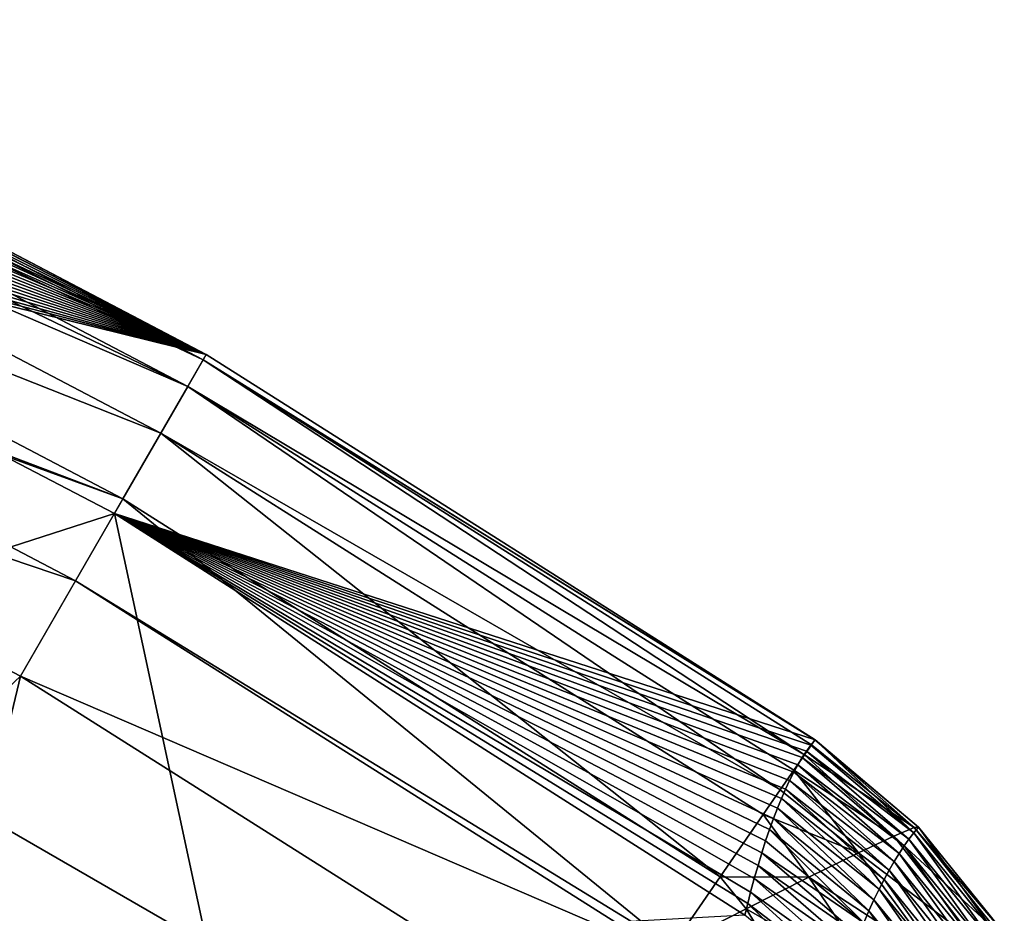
# Model space of a CAD drawing. Header units: metres. Extents: x -101 to 101, y -261 to 23.
# Tile 144 of 256: x -64.55 to -61.79, y 20.04 to 22.55. Entities that reach past the tile are written whole.
import ezdxf

# ---------------------------------------------------------------- set-up
doc = ezdxf.new("R2010")
doc.units = ezdxf.units.M
doc.layers.add('solid_505151_K2442K1000C34', color=7, linetype='CONTINUOUS')

msp = doc.modelspace()

# ---------------------------------------------------------------- linework, layer by layer
at = {"layer": 'solid_505151_K2442K1000C34'}
for points in [[(-65.823273, 22.527172, 100.163895), (-65.816513, 22.545332, 100.56456), (-64.025734, 21.606056, 100.564568)], [(-65.81546, 22.544828, 100.750832), (-65.822891, 22.529161, 100.93631), (-64.025734, 21.606056, 100.564568)], [(-65.81546, 22.544828, 100.750832), (-64.025734, 21.606056, 100.564568), (-65.816513, 22.545332, 100.56456)], [(-65.822891, 22.529161, 100.93631), (-65.837677, 22.49795, 101.119453), (-64.034424, 21.591007, 100.936554)], [(-65.83149, 22.508326, 99.764137), (-65.823273, 22.527172, 100.163895), (-64.025734, 21.606056, 100.564568)], [(-65.822891, 22.529161, 100.93631), (-64.034424, 21.591007, 100.936554), (-64.025734, 21.606056, 100.564568)], [(-65.837677, 22.49795, 101.119453), (-65.859718, 22.451447, 101.29866), (-64.034424, 21.591007, 100.936554)], [(-65.852249, 22.468603, 98.967384), (-65.841148, 22.4888, 99.365303), (-64.025734, 21.606056, 100.564568)], [(-65.841148, 22.4888, 99.365303), (-65.83149, 22.508326, 99.764137), (-64.025734, 21.606056, 100.564568)], [(-65.864784, 22.447741, 98.570396), (-65.852249, 22.468603, 98.967384), (-64.025734, 21.606056, 100.564568)], [(-65.859718, 22.451447, 101.29866), (-65.888809, 22.390057, 101.472305), (-64.077446, 21.516493, 101.298874)], [(-65.878746, 22.426216, 98.174339), (-65.864784, 22.447741, 98.570396), (-64.025734, 21.606056, 100.564568)], [(-65.859718, 22.451447, 101.29866), (-64.077446, 21.516493, 101.298874), (-64.034424, 21.591007, 100.936554)], [(-65.910919, 22.381212, 97.385025), (-65.894119, 22.404039, 97.779213), (-64.025734, 21.606056, 100.564568)], [(-65.894119, 22.404039, 97.779213), (-65.878746, 22.426216, 98.174339), (-64.025734, 21.606056, 100.564568)], [(-65.929115, 22.35774, 96.991776), (-65.910919, 22.381212, 97.385025), (-64.025734, 21.606056, 100.564568)], [(-65.888809, 22.390057, 101.472305), (-65.924706, 22.314327, 101.638863), (-64.077446, 21.516493, 101.298874)], [(-65.948715, 22.333628, 96.599419), (-65.929115, 22.35774, 96.991776), (-64.025734, 21.606056, 100.564568)], [(-65.969719, 22.308828, 96.207397), (-65.948715, 22.333628, 96.599419), (-64.025734, 21.606056, 100.564568)], [(-65.924706, 22.314327, 101.638863), (-66.015556, 22.122618, 101.944977), (-64.153305, 21.385099, 101.638962)], [(-65.992119, 22.283352, 95.815788), (-65.969719, 22.308828, 96.207397), (-64.025734, 21.606056, 100.564568)], [(-65.924706, 22.314327, 101.638863), (-64.153305, 21.385099, 101.638962), (-64.077446, 21.516493, 101.298874)], [(-66.0159, 22.257223, 95.424881), (-65.992119, 22.283352, 95.815788), (-64.025734, 21.606056, 100.564568)], [(-66.041054, 22.230465, 95.034958), (-66.0159, 22.257223, 95.424881), (-64.025734, 21.606056, 100.564568)], [(-66.067566, 22.203112, 94.646324), (-66.041054, 22.230465, 95.034958), (-64.025734, 21.606056, 100.564568)], [(-66.095413, 22.175194, 94.259254), (-66.067566, 22.203112, 94.646324), (-64.025734, 21.606056, 100.564568)], [(-66.118828, 22.152298, 93.948486), (-66.095413, 22.175194, 94.259254), (-64.025734, 21.606056, 100.564568)], [(-66.118828, 22.152298, 93.948486), (-64.025734, 21.606056, 100.564568), (-66.143089, 22.12908, 93.639069)], [(-66.143089, 22.12908, 93.639069), (-64.283188, 21.160156, 93.64727), (-65.460968, 20.780237, 86.734787)], [(-64.025734, 21.606056, 100.564568), (-64.283188, 21.160156, 93.64727), (-66.143089, 22.12908, 93.639069)], [(-66.015556, 22.122618, 101.944977), (-66.118301, 21.905823, 102.18541), (-64.259377, 21.201382, 101.94503)], [(-66.015556, 22.122618, 101.944977), (-64.259377, 21.201382, 101.94503), (-64.153305, 21.385099, 101.638962)], [(-66.12915, 21.882938, 102.206451), (-66.26152, 21.603632, 102.4142), (-64.391975, 20.971708, 102.206467)], [(-66.118301, 21.905823, 102.18541), (-66.12915, 21.882938, 102.206451), (-64.259377, 21.201382, 101.94503)], [(-66.12915, 21.882938, 102.206451), (-64.391975, 20.971708, 102.206467), (-64.259377, 21.201382, 101.94503)], [(-64.546516, 20.704044, 102.4142), (-66.26152, 21.603632, 102.4142), (-67.242874, 18.152447, 104.159546)], [(-64.391975, 20.971708, 102.206467), (-66.26152, 21.603632, 102.4142), (-64.546516, 20.704044, 102.4142)], [(-64.025734, 21.606056, 100.564568), (-62.316959, 20.524872, 100.564568), (-64.283188, 21.160156, 93.64727)], [(-64.034424, 21.591007, 100.936554), (-62.316959, 20.524872, 100.564568), (-64.025734, 21.606056, 100.564568)], [(-64.077446, 21.516493, 101.298874), (-62.347359, 20.482807, 101.119461), (-64.034424, 21.591007, 100.936554)], [(-64.034424, 21.591007, 100.936554), (-62.317871, 20.525494, 100.750847), (-62.316959, 20.524872, 100.564568)], [(-64.034424, 21.591007, 100.936554), (-62.347359, 20.482807, 101.119461), (-62.327724, 20.511227, 100.936325)], [(-64.034424, 21.591007, 100.936554), (-62.327724, 20.511227, 100.936325), (-62.317871, 20.525494, 100.750847)], [(-64.153305, 21.385099, 101.638962), (-62.415226, 20.384583, 101.472305), (-64.077446, 21.516493, 101.298874)], [(-64.077446, 21.516493, 101.298874), (-62.415226, 20.384583, 101.472305), (-62.37661, 20.44047, 101.29866)], [(-64.077446, 21.516493, 101.298874), (-62.37661, 20.44047, 101.29866), (-62.347359, 20.482807, 101.119461)], [(-64.259377, 21.201382, 101.94503), (-62.583477, 20.141109, 101.944969), (-64.153305, 21.385099, 101.638962)], [(-64.153305, 21.385099, 101.638962), (-62.583477, 20.141109, 101.944969), (-62.462868, 20.315639, 101.638863)], [(-64.153305, 21.385099, 101.638962), (-62.462868, 20.315639, 101.638863), (-62.415226, 20.384583, 101.472305)], [(-64.391975, 20.971708, 102.206467), (-62.718452, 19.94574, 102.183334), (-64.259377, 21.201382, 101.94503)], [(-64.259377, 21.201382, 101.94503), (-62.718452, 19.94574, 102.183334), (-62.583477, 20.141109, 101.944969)], [(-64.283188, 21.160156, 93.64727), (-64.023293, 19.950193, 86.734787), (-65.460968, 20.780237, 86.734787)], [(-64.283188, 21.160156, 93.64727), (-62.514107, 20.033812, 93.638489), (-64.023293, 19.950193, 86.734787)], [(-62.506176, 20.066235, 93.946014), (-62.514107, 20.033812, 93.638489), (-64.283188, 21.160156, 93.64727)], [(-62.4981, 20.097782, 94.254936), (-62.506176, 20.066235, 93.946014), (-64.283188, 21.160156, 93.64727)], [(-62.487835, 20.135916, 94.642433), (-62.4981, 20.097782, 94.254936), (-64.283188, 21.160156, 93.64727)], [(-62.47739, 20.172611, 95.031548), (-62.487835, 20.135916, 94.642433), (-64.283188, 21.160156, 93.64727)], [(-62.466789, 20.207834, 95.421951), (-62.47739, 20.172611, 95.031548), (-64.283188, 21.160156, 93.64727)], [(-62.456043, 20.241552, 95.813332), (-62.466789, 20.207834, 95.421951), (-64.283188, 21.160156, 93.64727)], [(-62.445175, 20.273739, 96.205368), (-62.456043, 20.241552, 95.813332), (-64.283188, 21.160156, 93.64727)], [(-62.434196, 20.304365, 96.59774), (-62.445175, 20.273739, 96.205368), (-64.283188, 21.160156, 93.64727)], [(-62.423111, 20.333424, 96.990364), (-62.434196, 20.304365, 96.59774), (-64.283188, 21.160156, 93.64727)], [(-62.411884, 20.360947, 97.38385), (-62.423111, 20.333424, 96.990364), (-64.283188, 21.160156, 93.64727)], [(-62.400509, 20.386925, 97.778259), (-62.411884, 20.360947, 97.38385), (-64.283188, 21.160156, 93.64727)], [(-62.388992, 20.411352, 98.173584), (-62.400509, 20.386925, 97.778259), (-64.283188, 21.160156, 93.64727)], [(-62.377335, 20.434221, 98.569824), (-62.388992, 20.411352, 98.173584), (-64.283188, 21.160156, 93.64727)], [(-62.365532, 20.455521, 98.966965), (-62.377335, 20.434221, 98.569824), (-64.283188, 21.160156, 93.64727)], [(-62.353592, 20.475245, 99.365021), (-62.365532, 20.455521, 98.966965), (-64.283188, 21.160156, 93.64727)], [(-62.341515, 20.493382, 99.763969), (-62.353592, 20.475245, 99.365021), (-64.283188, 21.160156, 93.64727)], [(-62.329304, 20.509928, 100.163818), (-62.341515, 20.493382, 99.763969), (-64.283188, 21.160156, 93.64727)], [(-62.316959, 20.524872, 100.564568), (-62.329304, 20.509928, 100.163818), (-64.283188, 21.160156, 93.64727)], [(-64.391975, 20.971708, 102.206467), (-64.546516, 20.704044, 102.4142), (-62.734257, 19.922897, 102.206451)], [(-64.391975, 20.971708, 102.206467), (-62.734257, 19.922897, 102.206451), (-62.718452, 19.94574, 102.183334)], [(-65.460968, 20.780237, 86.734787), (-64.023293, 19.950193, 86.734787), (-66.346191, 19.79035, 79.883408)], [(-64.546516, 20.704044, 102.4142), (-67.242874, 18.152447, 104.159546), (-65.40863, 17.093483, 104.159546)], [(-62.909943, 19.668596, 102.4142), (-64.546516, 20.704044, 102.4142), (-65.40863, 17.093483, 104.159546)], [(-62.734257, 19.922897, 102.206451), (-64.546516, 20.704044, 102.4142), (-62.909943, 19.668596, 102.4142)], [(-62.317871, 20.525494, 100.750847), (-62.327724, 20.511227, 100.936325), (-62.039604, 20.279593, 100.874641)], [(-62.317871, 20.525494, 100.750847), (-62.026737, 20.280268, 100.564606), (-62.316959, 20.524872, 100.564568)], [(-62.317871, 20.525494, 100.750847), (-62.039604, 20.279593, 100.874641), (-62.026737, 20.280268, 100.564606)], [(-62.327724, 20.511227, 100.936325), (-62.347359, 20.482807, 101.119461), (-62.039604, 20.279593, 100.874641)], [(-62.040306, 20.264473, 100.132706), (-62.341515, 20.493382, 99.763969), (-62.329304, 20.509928, 100.163818)], [(-62.040306, 20.264473, 100.132706), (-62.329304, 20.509928, 100.163818), (-62.316959, 20.524872, 100.564568)], [(-62.026737, 20.280268, 100.564606), (-62.040306, 20.264473, 100.132706), (-62.316959, 20.524872, 100.564568)], [(-62.347359, 20.482807, 101.119461), (-62.37661, 20.44047, 101.29866), (-62.096443, 20.255432, 101.178734)], [(-62.06776, 20.227766, 99.269127), (-62.365532, 20.455521, 98.966965), (-62.353592, 20.475245, 99.365021)], [(-62.053982, 20.246973, 99.700882), (-62.353592, 20.475245, 99.365021), (-62.341515, 20.493382, 99.763969)], [(-62.053982, 20.246973, 99.700882), (-62.06776, 20.227766, 99.269127), (-62.353592, 20.475245, 99.365021)], [(-62.347359, 20.482807, 101.119461), (-62.096443, 20.255432, 101.178734), (-62.039604, 20.279593, 100.874641)], [(-62.040306, 20.264473, 100.132706), (-62.053982, 20.246973, 99.700882), (-62.341515, 20.493382, 99.763969)], [(-62.081631, 20.206844, 98.837456), (-62.377335, 20.434221, 98.569824), (-62.365532, 20.455521, 98.966965)], [(-62.06776, 20.227766, 99.269127), (-62.081631, 20.206844, 98.837456), (-62.365532, 20.455521, 98.966965)], [(-62.37661, 20.44047, 101.29866), (-62.415226, 20.384583, 101.472305), (-62.195763, 20.208418, 101.468925)], [(-62.095596, 20.184208, 98.405869), (-62.388992, 20.411352, 98.173584), (-62.377335, 20.434221, 98.569824)], [(-62.081631, 20.206844, 98.837456), (-62.095596, 20.184208, 98.405869), (-62.377335, 20.434221, 98.569824)], [(-62.37661, 20.44047, 101.29866), (-62.195763, 20.208418, 101.468925), (-62.096443, 20.255432, 101.178734)], [(-62.10965, 20.159851, 97.97438), (-62.400509, 20.386925, 97.778259), (-62.388992, 20.411352, 98.173584)], [(-62.095596, 20.184208, 98.405869), (-62.10965, 20.159851, 97.97438), (-62.388992, 20.411352, 98.173584)], [(-62.415226, 20.384583, 101.472305), (-62.462868, 20.315639, 101.638863), (-62.195763, 20.208418, 101.468925)], [(-62.137993, 20.105955, 97.111687), (-62.423111, 20.333424, 96.990364), (-62.411884, 20.360947, 97.38385)], [(-62.123783, 20.133768, 97.542984), (-62.411884, 20.360947, 97.38385), (-62.400509, 20.386925, 97.778259)], [(-62.123783, 20.133768, 97.542984), (-62.137993, 20.105955, 97.111687), (-62.411884, 20.360947, 97.38385)], [(-62.10965, 20.159851, 97.97438), (-62.123783, 20.133768, 97.542984), (-62.400509, 20.386925, 97.778259)], [(-62.152275, 20.07641, 96.680504), (-62.434196, 20.304365, 96.59774), (-62.423111, 20.333424, 96.990364)], [(-62.137993, 20.105955, 97.111687), (-62.152275, 20.07641, 96.680504), (-62.423111, 20.333424, 96.990364)], [(-62.462868, 20.315639, 101.638863), (-62.583477, 20.141109, 101.944969), (-62.334969, 20.139782, 101.737625)], [(-62.462868, 20.315639, 101.638863), (-62.334969, 20.139782, 101.737625), (-62.195763, 20.208418, 101.468925)], [(-62.166626, 20.045126, 96.249435), (-62.445175, 20.273739, 96.205368), (-62.434196, 20.304365, 96.59774)], [(-62.152275, 20.07641, 96.680504), (-62.166626, 20.045126, 96.249435), (-62.434196, 20.304365, 96.59774)], [(-61.80077, 19.982058, 100.898201), (-62.039604, 20.279593, 100.874641), (-62.096443, 20.255432, 101.178734)], [(-61.799854, 19.967474, 100.137535), (-62.040306, 20.264473, 100.132706), (-62.026737, 20.280268, 100.564606)], [(-62.039604, 20.279593, 100.874641), (-61.786449, 19.983105, 100.568039), (-62.026737, 20.280268, 100.564606)], [(-61.80077, 19.982058, 100.898201), (-61.786449, 19.983105, 100.568039), (-62.039604, 20.279593, 100.874641)], [(-61.799854, 19.967474, 100.137535), (-62.026737, 20.280268, 100.564606), (-61.786449, 19.983105, 100.568039)], [(-62.181038, 20.0121, 95.818481), (-62.456043, 20.241552, 95.813332), (-62.445175, 20.273739, 96.205368)], [(-62.166626, 20.045126, 96.249435), (-62.181038, 20.0121, 95.818481), (-62.445175, 20.273739, 96.205368)], [(-61.863113, 19.955355, 101.221642), (-62.096443, 20.255432, 101.178734), (-62.195763, 20.208418, 101.468925)], [(-61.863113, 19.955355, 101.221642), (-61.80077, 19.982058, 100.898201), (-62.096443, 20.255432, 101.178734)], [(-61.813339, 19.950165, 99.707108), (-62.053982, 20.246973, 99.700882), (-62.040306, 20.264473, 100.132706)], [(-61.799854, 19.967474, 100.137535), (-61.813339, 19.950165, 99.707108), (-62.040306, 20.264473, 100.132706)], [(-62.181038, 20.0121, 95.818481), (-62.466789, 20.207834, 95.421951), (-62.456043, 20.241552, 95.813332)], [(-61.840523, 19.910505, 98.846481), (-62.081631, 20.206844, 98.837456), (-62.06776, 20.227766, 99.269127)], [(-61.826897, 19.931177, 99.276756), (-62.06776, 20.227766, 99.269127), (-62.053982, 20.246973, 99.700882)], [(-61.826897, 19.931177, 99.276756), (-61.840523, 19.910505, 98.846481), (-62.06776, 20.227766, 99.269127)], [(-61.813339, 19.950165, 99.707108), (-61.826897, 19.931177, 99.276756), (-62.053982, 20.246973, 99.700882)], [(-62.195503, 19.977327, 95.387657), (-62.47739, 20.172611, 95.031548), (-62.466789, 20.207834, 95.421951)], [(-62.181038, 20.0121, 95.818481), (-62.195503, 19.977327, 95.387657), (-62.466789, 20.207834, 95.421951)], [(-61.97176, 19.903734, 101.529449), (-62.195763, 20.208418, 101.468925), (-62.334969, 20.139782, 101.737625)], [(-61.97176, 19.903734, 101.529449), (-61.863113, 19.955355, 101.221642), (-62.195763, 20.208418, 101.468925)], [(-61.854214, 19.888145, 98.416298), (-62.095596, 20.184208, 98.405869), (-62.081631, 20.206844, 98.837456)], [(-61.840523, 19.910505, 98.846481), (-61.854214, 19.888145, 98.416298), (-62.081631, 20.206844, 98.837456)], [(-62.210014, 19.940794, 94.956963), (-62.487835, 20.135916, 94.642433), (-62.47739, 20.172611, 95.031548)], [(-62.195503, 19.977327, 95.387657), (-62.210014, 19.940794, 94.956963), (-62.47739, 20.172611, 95.031548)], [(-61.86797, 19.864092, 97.986198), (-62.10965, 20.159851, 97.97438), (-62.095596, 20.184208, 98.405869)], [(-61.854214, 19.888145, 98.416298), (-61.86797, 19.864092, 97.986198), (-62.095596, 20.184208, 98.405869)], [(-62.583477, 20.141109, 101.944969), (-62.718452, 19.94574, 102.183334), (-62.51041, 20.051321, 101.977798)], [(-62.583477, 20.141109, 101.944969), (-62.51041, 20.051321, 101.977798), (-62.334969, 20.139782, 101.737625)], [(-62.123722, 19.828617, 101.813141), (-62.334969, 20.139782, 101.737625), (-62.51041, 20.051321, 101.977798)], [(-62.123722, 19.828617, 101.813141), (-61.97176, 19.903734, 101.529449), (-62.334969, 20.139782, 101.737625)], [(-61.881775, 19.838345, 97.556206), (-62.123783, 20.133768, 97.542984), (-62.10965, 20.159851, 97.97438)], [(-61.86797, 19.864092, 97.986198), (-61.881775, 19.838345, 97.556206), (-62.10965, 20.159851, 97.97438)], [(-62.224564, 19.902496, 94.526413), (-62.4981, 20.097782, 94.254936), (-62.487835, 20.135916, 94.642433)], [(-62.210014, 19.940794, 94.956963), (-62.224564, 19.902496, 94.526413), (-62.487835, 20.135916, 94.642433)], [(-61.895634, 19.810896, 97.12632), (-62.137993, 20.105955, 97.111687), (-62.123783, 20.133768, 97.542984)], [(-61.881775, 19.838345, 97.556206), (-61.895634, 19.810896, 97.12632), (-62.123783, 20.133768, 97.542984)], [(-62.23914, 19.862421, 94.096001), (-62.506176, 20.066235, 93.946014), (-62.4981, 20.097782, 94.254936)], [(-62.224564, 19.902496, 94.526413), (-62.23914, 19.862421, 94.096001), (-62.4981, 20.097782, 94.254936)], [(-61.909538, 19.781744, 96.696541), (-62.152275, 20.07641, 96.680504), (-62.137993, 20.105955, 97.111687)], [(-61.895634, 19.810896, 97.12632), (-61.909538, 19.781744, 96.696541), (-62.137993, 20.105955, 97.111687)], [(-62.253735, 19.82056, 93.665741), (-62.514107, 20.033812, 93.638489), (-62.506176, 20.066235, 93.946014)], [(-62.23914, 19.862421, 94.096001), (-62.253735, 19.82056, 93.665741), (-62.506176, 20.066235, 93.946014)], [(-61.923481, 19.750883, 96.266876), (-62.166626, 20.045126, 96.249435), (-62.152275, 20.07641, 96.680504)], [(-61.909538, 19.781744, 96.696541), (-61.923481, 19.750883, 96.266876), (-62.152275, 20.07641, 96.680504)], [(-62.314804, 19.732073, 102.064896), (-62.51041, 20.051321, 101.977798), (-62.718452, 19.94574, 102.183334)], [(-62.314804, 19.732073, 102.064896), (-62.123722, 19.828617, 101.813141), (-62.51041, 20.051321, 101.977798)], [(-61.937462, 19.718311, 95.837334), (-62.181038, 20.0121, 95.818481), (-62.166626, 20.045126, 96.249435)], [(-61.923481, 19.750883, 96.266876), (-61.937462, 19.718311, 95.837334), (-62.166626, 20.045126, 96.249435)]]:
    msp.add_3dface(points, dxfattribs=at)

doc.saveas('drawing.dxf')
